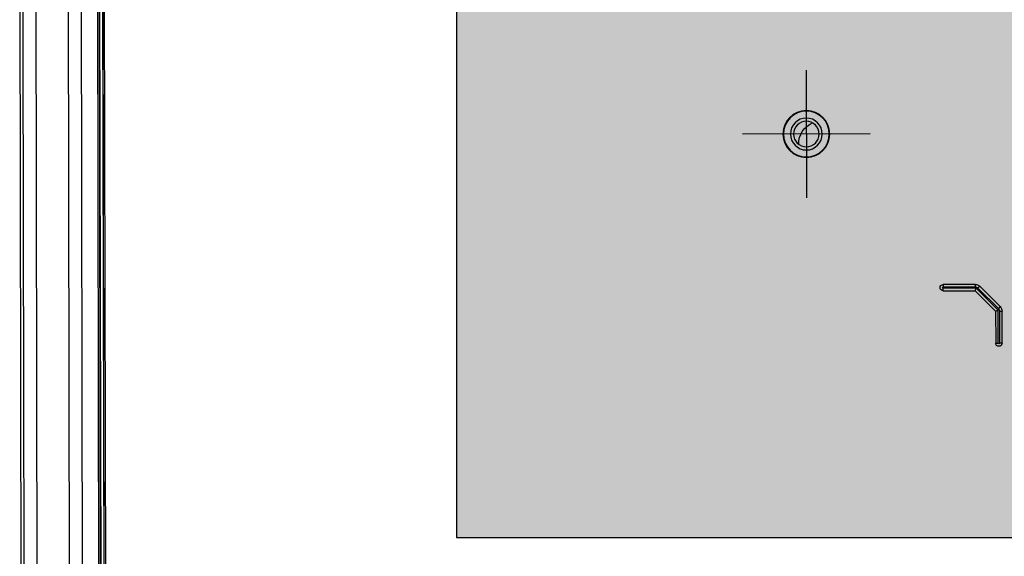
# Model space of a CAD drawing. Header units: millimetres. Extents: x 40090 to 187415, y -53271 to 40260.
# Tile 106 of 256: x 71691 to 71845, y 14345 to 14429. Entities that reach past the tile are written whole.
import ezdxf

# ---------------------------------------------------------------- set-up
doc = ezdxf.new("R2010")
doc.units = ezdxf.units.MM
for name, color, linetype in [('AVM_projekce', 240, 'Continuous'), ('AVM_projektor', 6, 'Continuous'), ('AVM_TECHNIKA', 6, 'Continuous')]:
    doc.layers.add(name, color=color, linetype=linetype)

# ---------------------------------------------------------------- blocks, each defined once
blk = doc.blocks.new('PT-FW430-bottom')
for p, q in [((170.36, 322.6), (-170.36, 322.6)), ((-197.92, 320.12), (95.72, 320.12)), ((95.67, 315.01), (-194.37, 315.01)), ((95.29, 312.97), (-193.72, 312.97)), ((-192.89, 310.48), (82.39, 310.48)), ((82.09, 310.16), (-192.66, 310.16)), ((-192.64, 310.13), (82.07, 310.13)), ((-192.3, 309.66), (81.89, 309.66)), ((-192.29, 309.65), (81.89, 309.65)), ((81.59, 309.35), (-192.08, 309.35)), ((-123.7, 189.47), (-123.7, 209.47)), ((-133.7, 199.47), (-113.7, 199.47)), ((-100.1, 178.07), (-99.7, 178.07)), ((-100.1, 173.07), (-100.1, 178.07)), ((-99.7, 178.07), (-99.7, 173.07)), ((-99.1, 178.07), (-99.5, 178.07)), ((-99.5, 172.9), (-99.5, 178.07)), ((-99.1, 178.07), (-99.1, 173.07)), ((-100.1, 173.07), (-99.7, 173.07)), ((-99.1, 173.07), (-99.5, 172.9)), ((-96.07, 169.47), (-99.5, 172.9)), ((-99.1, 173.07), (-95.9, 169.87)), ((-99.52, 172.64), (-99.81, 172.36)), ((-96.61, 169.16), (-99.81, 172.36)), ((-99.52, 172.64), (-96.32, 169.44)), ((-95.9, 169.87), (-96.07, 169.47)), ((-95.9, 169.87), (-90.9, 169.87)), ((-90.9, 169.87), (-90.9, 169.47)), ((-96.61, 169.16), (-96.32, 169.44)), ((-90.9, 169.47), (-96.07, 169.47)), ((-95.9, 169.27), (-95.9, 168.87)), ((-95.9, 169.27), (-90.9, 169.27)), ((-90.9, 168.87), (-95.9, 168.87)), ((-90.9, 168.87), (-90.9, 169.27))]:
    blk.add_line(p, q)
for radius in [3.67, 3.59, 2.5, 2]:
    blk.add_circle((-123.7, 199.47), radius)
for centre, radius, start, end in [((-122.2, 197.17), 3.5, 88.3406, 157.8825), ((-99.6, 178.07), 0.5, 0, 180), ((-99.6, 178.07), 0.1, 0, 180), ((-99.1, 173.07), 1, 180, 225), ((-99.1, 173.07), 0.6, 180, 225), ((-90.9, 169.37), 0.5, 270, 90), ((-95.9, 169.87), 1, 225, 270), ((-95.9, 169.87), 0.6, 225, 270), ((-90.9, 169.37), 0.1, 270, 90)]:
    blk.add_arc(centre, radius, start, end)
at = {"start_tangent": (-1, 0), "end_tangent": (-1, 0)}
blk.add_spline([(95.8, 322.12), (76.22, 322.12), (56.64, 322.12), (37.06, 322.12), (17.48, 322.12), (-2.11, 322.12), (-21.69, 322.12), (-41.27, 322.12), (-60.85, 322.12), (-80.43, 322.12), (-100.02, 322.12), (-119.6, 322.12), (-139.18, 322.12), (-158.76, 322.12), (-178.34, 322.12), (-197.92, 322.12)], degree=3, dxfattribs=at)
blk = doc.blocks.new('player')
at = {"layer": 'AVM_projekce'}
h = blk.add_hatch(color=6, dxfattribs=at)
h.dxf.hatch_style = 1
h.paths.add_polyline_path([(71498.37, 37158.68), (71628.37, 37158.68), (71628.37, 37298.68), (71498.37, 37298.68)])
at = {"layer": 'AVM_TECHNIKA'}
blk.add_lwpolyline([(71498.37, 37158.68), (71628.37, 37158.68), (71628.37, 37298.68), (71498.37, 37298.68)], close=True, dxfattribs=at)

msp = doc.modelspace()

# ---------------------------------------------------------------- block references
at = {"layer": 'AVM_projekce'}
msp.add_blockref('player', (261.28, -22811.08), dxfattribs=at)
at = {"layer": 'AVM_projektor', "xscale": -1, "rotation": 90.11045350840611}
msp.add_blockref('PT-FW430-bottom', (72014.16, 14287.49), dxfattribs=at)

doc.saveas('drawing.dxf')
